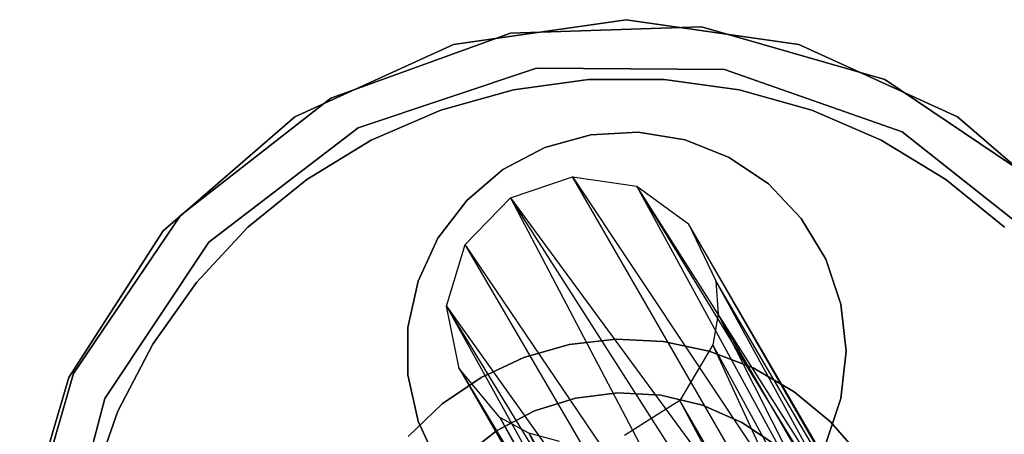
# Model space of a CAD drawing. Extents: x 0.4 to 40.3, y 0.4 to 40.3.
# Tile 146 of 243: x 19.873 to 20.667, y 20.521 to 20.856. Entities that reach past the tile are written whole.
import ezdxf

# ---------------------------------------------------------------- set-up
doc = ezdxf.new("R2010")
doc.units = 0
doc.header["$MEASUREMENT"] = 0
doc.layers.get('0').update_dxf_attribs({"color": 13, "linetype": 'CONTINUOUS'})

# ---------------------------------------------------------------- blocks, each defined once
blk = doc.blocks.new('ORTO-XII-B-11464-11465_ST0')
at = {"color": 0}
for p, q in [((20.22285, 20.83613, 2.01083), (20.36205, 20.85614, 2.01083)), ((20.36205, 20.85614, 1.95177), (20.22285, 20.83613, 1.95177)), ((20.22285, 20.83613, 2.01083), (20.36205, 20.85614, 2.01083)), ((20.36205, 20.85614, 1.95177), (20.22285, 20.83613, 1.95177)), ((20.36205, 20.85614, 2.01083), (20.50125, 20.83613, 2.01083)), ((20.50125, 20.83613, 1.95177), (20.36205, 20.85614, 1.95177)), ((20.36205, 20.85614, 1.95177), (20.36205, 20.85614, 2.01083)), ((20.36205, 20.85614, 2.01083), (20.50125, 20.83613, 2.01083)), ((20.36205, 20.85614, 1.95177), (20.36205, 20.85614, 2.01083)), ((20.50125, 20.83613, 1.95177), (20.36205, 20.85614, 1.95177)), ((20.42261, 20.85044, 9.62894), (20.26872, 20.84525, 9.62894)), ((20.26872, 20.84525, 1.95177), (20.42261, 20.85044, 1.95177)), ((20.42261, 20.85044, 9.62894), (20.26872, 20.84525, 9.62894)), ((20.26872, 20.84525, 1.95177), (20.42261, 20.85044, 1.95177)), ((20.57056, 20.80782, 9.62894), (20.42261, 20.85044, 9.62894)), ((20.42261, 20.85044, 1.95177), (20.57056, 20.80782, 1.95177)), ((20.42261, 20.85044, 9.62894), (20.42261, 20.85044, 1.95177)), ((20.57056, 20.80782, 9.62894), (20.42261, 20.85044, 9.62894)), ((20.42261, 20.85044, 1.95177), (20.57056, 20.80782, 1.95177)), ((20.42261, 20.85044, 9.62894), (20.42261, 20.85044, 1.95177)), ((20.26872, 20.84525, 9.62894), (20.12397, 20.79276, 9.62894)), ((20.12397, 20.79276, 1.95177), (20.26872, 20.84525, 1.95177)), ((20.26872, 20.84525, 9.62894), (20.12397, 20.79276, 9.62894)), ((20.12397, 20.79276, 1.95177), (20.26872, 20.84525, 1.95177)), ((20.26872, 20.84525, 9.62894), (20.26872, 20.84525, 1.95177)), ((20.26872, 20.84525, 9.62894), (20.26872, 20.84525, 1.95177)), ((20.09492, 20.77771, 2.01083), (20.22285, 20.83613, 2.01083)), ((20.22285, 20.83613, 1.95177), (20.09492, 20.77771, 1.95177)), ((20.09492, 20.77771, 2.01083), (20.22285, 20.83613, 2.01083)), ((20.22285, 20.83613, 1.95177), (20.09492, 20.77771, 1.95177)), ((20.22285, 20.83613, 2.01083), (20.22285, 20.83613, 1.95177)), ((20.22285, 20.83613, 2.01083), (20.22285, 20.83613, 1.95177)), ((20.50125, 20.83613, 2.01083), (20.62918, 20.77771, 2.01083)), ((20.62918, 20.77771, 1.95177), (20.50125, 20.83613, 1.95177)), ((20.50125, 20.83613, 2.01083), (20.62918, 20.77771, 2.01083)), ((20.50125, 20.83613, 2.01083), (20.50125, 20.83613, 1.95177)), ((20.62918, 20.77771, 1.95177), (20.50125, 20.83613, 1.95177)), ((20.50125, 20.83613, 2.01083), (20.50125, 20.83613, 1.95177)), ((20.14591, 20.76882, 9.62894), (20.2897, 20.81696, 9.62894)), ((20.2897, 20.81696, 1.95177), (20.14591, 20.76882, 1.95177)), ((20.2897, 20.81696, 1.95177), (20.14591, 20.76882, 1.95177)), ((20.14591, 20.76882, 9.62894), (20.2897, 20.81696, 9.62894)), ((20.2897, 20.81696, 9.62894), (20.44133, 20.81581, 9.62894)), ((20.44133, 20.81581, 1.95177), (20.2897, 20.81696, 1.95177)), ((20.2897, 20.81696, 1.95177), (20.2897, 20.81696, 9.62894)), ((20.2897, 20.81696, 1.95177), (20.2897, 20.81696, 9.62894)), ((20.44133, 20.81581, 1.95177), (20.2897, 20.81696, 1.95177)), ((20.2897, 20.81696, 9.62894), (20.44133, 20.81581, 9.62894)), ((20.44133, 20.81581, 9.62894), (20.58437, 20.76548, 9.62894)), ((20.58437, 20.76548, 1.95177), (20.44133, 20.81581, 1.95177)), ((20.44133, 20.81581, 1.95177), (20.44133, 20.81581, 9.62894)), ((20.44133, 20.81581, 1.95177), (20.44133, 20.81581, 9.62894)), ((20.58437, 20.76548, 1.95177), (20.44133, 20.81581, 1.95177)), ((20.44133, 20.81581, 9.62894), (20.58437, 20.76548, 9.62894)), ((20.33156, 20.80786, 9.35335), (20.27114, 20.79955, 9.35335)), ((20.27114, 20.79955, 9.43209), (20.33156, 20.80786, 9.43209)), ((20.33156, 20.80786, 9.35335), (20.27114, 20.79955, 9.35335)), ((20.27114, 20.79955, 9.43209), (20.33156, 20.80786, 9.43209)), ((20.39254, 20.80786, 9.35335), (20.33156, 20.80786, 9.35335)), ((20.33156, 20.80786, 9.35335), (20.33156, 20.80786, 9.43209)), ((20.33156, 20.80786, 9.43209), (20.39254, 20.80786, 9.43209)), ((20.33156, 20.80786, 9.35335), (20.33156, 20.80786, 9.43209)), ((20.39254, 20.80786, 9.35335), (20.33156, 20.80786, 9.35335)), ((20.33156, 20.80786, 9.43209), (20.39254, 20.80786, 9.43209)), ((20.45296, 20.79955, 9.35335), (20.39254, 20.80786, 9.35335)), ((20.39254, 20.80786, 9.35335), (20.39254, 20.80786, 9.43209)), ((20.39254, 20.80786, 9.43209), (20.45296, 20.79955, 9.43209)), ((20.39254, 20.80786, 9.35335), (20.39254, 20.80786, 9.43209)), ((20.45296, 20.79955, 9.35335), (20.39254, 20.80786, 9.35335)), ((20.39254, 20.80786, 9.43209), (20.45296, 20.79955, 9.43209)), ((20.69811, 20.72157, 9.62894), (20.57056, 20.80782, 9.62894)), ((20.57056, 20.80782, 1.95177), (20.69811, 20.72157, 1.95177)), ((20.57056, 20.80782, 9.62894), (20.57056, 20.80782, 1.95177)), ((20.69811, 20.72157, 9.62894), (20.57056, 20.80782, 9.62894)), ((20.57056, 20.80782, 1.95177), (20.69811, 20.72157, 1.95177)), ((20.57056, 20.80782, 9.62894), (20.57056, 20.80782, 1.95177)), ((20.27114, 20.79955, 9.35335), (20.21241, 20.7831, 9.35335)), ((20.21241, 20.7831, 9.43209), (20.27114, 20.79955, 9.43209)), ((20.27114, 20.79955, 9.35335), (20.21241, 20.7831, 9.35335)), ((20.21241, 20.7831, 9.43209), (20.27114, 20.79955, 9.43209)), ((20.27114, 20.79955, 9.35335), (20.27114, 20.79955, 9.43209)), ((20.27114, 20.79955, 9.35335), (20.27114, 20.79955, 9.43209)), ((20.51169, 20.7831, 9.35335), (20.45296, 20.79955, 9.35335)), ((20.45296, 20.79955, 9.35335), (20.45296, 20.79955, 9.43209)), ((20.45296, 20.79955, 9.43209), (20.51169, 20.7831, 9.43209)), ((20.45296, 20.79955, 9.35335), (20.45296, 20.79955, 9.43209)), ((20.51169, 20.7831, 9.35335), (20.45296, 20.79955, 9.35335)), ((20.45296, 20.79955, 9.43209), (20.51169, 20.7831, 9.43209)), ((20.12397, 20.79276, 9.62894), (20.00253, 20.69811, 9.62894)), ((20.00253, 20.69811, 1.95177), (20.12397, 20.79276, 1.95177)), ((20.00253, 20.69811, 1.95177), (20.12397, 20.79276, 1.95177)), ((20.12397, 20.79276, 9.62894), (20.00253, 20.69811, 9.62894)), ((20.12397, 20.79276, 9.62894), (20.12397, 20.79276, 1.95177)), ((20.12397, 20.79276, 9.62894), (20.12397, 20.79276, 1.95177)), ((20.21241, 20.7831, 9.35335), (20.15647, 20.7588, 9.35335)), ((20.15647, 20.7588, 9.43209), (20.21241, 20.7831, 9.43209)), ((20.21241, 20.7831, 9.35335), (20.15647, 20.7588, 9.35335)), ((20.15647, 20.7588, 9.43209), (20.21241, 20.7831, 9.43209)), ((20.21241, 20.7831, 9.35335), (20.21241, 20.7831, 9.43209)), ((20.21241, 20.7831, 9.35335), (20.21241, 20.7831, 9.43209)), ((20.56763, 20.7588, 9.35335), (20.51169, 20.7831, 9.35335)), ((20.51169, 20.7831, 9.35335), (20.51169, 20.7831, 9.43209)), ((20.51169, 20.7831, 9.43209), (20.56763, 20.7588, 9.43209)), ((20.51169, 20.7831, 9.35335), (20.51169, 20.7831, 9.43209)), ((20.56763, 20.7588, 9.35335), (20.51169, 20.7831, 9.35335)), ((20.51169, 20.7831, 9.43209), (20.56763, 20.7588, 9.43209)), ((19.98864, 20.68561, 2.01083), (20.09492, 20.77771, 2.01083)), ((20.09492, 20.77771, 1.95177), (19.98864, 20.68561, 1.95177)), ((19.98864, 20.68561, 2.01083), (20.09492, 20.77771, 2.01083)), ((20.09492, 20.77771, 1.95177), (19.98864, 20.68561, 1.95177)), ((20.09492, 20.77771, 2.01083), (20.09492, 20.77771, 1.95177)), ((20.09492, 20.77771, 2.01083), (20.09492, 20.77771, 1.95177)), ((20.62918, 20.77771, 2.01083), (20.73546, 20.68561, 2.01083)), ((20.73546, 20.68561, 1.95177), (20.62918, 20.77771, 1.95177)), ((20.62918, 20.77771, 2.01083), (20.73546, 20.68561, 2.01083)), ((20.62918, 20.77771, 2.01083), (20.62918, 20.77771, 1.95177)), ((20.73546, 20.68561, 1.95177), (20.62918, 20.77771, 1.95177)), ((20.62918, 20.77771, 2.01083), (20.62918, 20.77771, 1.95177)), ((20.02554, 20.6766, 9.62894), (20.14591, 20.76882, 9.62894)), ((20.14591, 20.76882, 1.95177), (20.02554, 20.6766, 1.95177)), ((20.14591, 20.76882, 1.95177), (20.02554, 20.6766, 1.95177)), ((20.02554, 20.6766, 9.62894), (20.14591, 20.76882, 9.62894)), ((20.14591, 20.76882, 1.95177), (20.14591, 20.76882, 9.62894)), ((20.14591, 20.76882, 1.95177), (20.14591, 20.76882, 9.62894)), ((20.33339, 20.76326, 9.35335), (20.29647, 20.75301, 9.35335)), ((20.29647, 20.75301, 9.43209), (20.33339, 20.76326, 9.43209)), ((20.29647, 20.75301, 9.43209), (20.33339, 20.76326, 9.43209)), ((20.33339, 20.76326, 9.35335), (20.29647, 20.75301, 9.35335)), ((20.37164, 20.76533, 9.35335), (20.33339, 20.76326, 9.35335)), ((20.33339, 20.76326, 9.43209), (20.37164, 20.76533, 9.43209)), ((20.33339, 20.76326, 9.43209), (20.37164, 20.76533, 9.43209)), ((20.37164, 20.76533, 9.35335), (20.33339, 20.76326, 9.35335)), ((20.33339, 20.76326, 9.43209), (20.33339, 20.76326, 9.35335)), ((20.33339, 20.76326, 9.43209), (20.33339, 20.76326, 9.35335)), ((20.40945, 20.75914, 9.35335), (20.37164, 20.76533, 9.35335)), ((20.37164, 20.76533, 9.43209), (20.40945, 20.75914, 9.43209)), ((20.37164, 20.76533, 9.43209), (20.40945, 20.75914, 9.43209)), ((20.37164, 20.76533, 9.43209), (20.37164, 20.76533, 9.35335)), ((20.40945, 20.75914, 9.35335), (20.37164, 20.76533, 9.35335)), ((20.37164, 20.76533, 9.43209), (20.37164, 20.76533, 9.35335)), ((20.44504, 20.74496, 9.35335), (20.40945, 20.75914, 9.35335)), ((20.40945, 20.75914, 9.43209), (20.44504, 20.74496, 9.43209)), ((20.40945, 20.75914, 9.43209), (20.44504, 20.74496, 9.43209)), ((20.40945, 20.75914, 9.43209), (20.40945, 20.75914, 9.35335)), ((20.44504, 20.74496, 9.35335), (20.40945, 20.75914, 9.35335)), ((20.40945, 20.75914, 9.43209), (20.40945, 20.75914, 9.35335)), ((20.58437, 20.76548, 9.62894), (20.70331, 20.67143, 9.62894)), ((20.70331, 20.67143, 1.95177), (20.58437, 20.76548, 1.95177)), ((20.58437, 20.76548, 1.95177), (20.58437, 20.76548, 9.62894)), ((20.58437, 20.76548, 1.95177), (20.58437, 20.76548, 9.62894)), ((20.70331, 20.67143, 1.95177), (20.58437, 20.76548, 1.95177)), ((20.58437, 20.76548, 9.62894), (20.70331, 20.67143, 9.62894)), ((20.15647, 20.7588, 9.35335), (20.10436, 20.72711, 9.35335)), ((20.10436, 20.72711, 9.43209), (20.15647, 20.7588, 9.43209)), ((20.15647, 20.7588, 9.35335), (20.10436, 20.72711, 9.35335)), ((20.10436, 20.72711, 9.43209), (20.15647, 20.7588, 9.43209)), ((20.15647, 20.7588, 9.35335), (20.15647, 20.7588, 9.43209)), ((20.15647, 20.7588, 9.35335), (20.15647, 20.7588, 9.43209)), ((20.29647, 20.75301, 9.35335), (20.26263, 20.73507, 9.35335)), ((20.26263, 20.73507, 9.43209), (20.29647, 20.75301, 9.43209)), ((20.26263, 20.73507, 9.43209), (20.29647, 20.75301, 9.43209)), ((20.29647, 20.75301, 9.35335), (20.26263, 20.73507, 9.35335)), ((20.29647, 20.75301, 9.43209), (20.29647, 20.75301, 9.35335)), ((20.29647, 20.75301, 9.43209), (20.29647, 20.75301, 9.35335)), ((20.61974, 20.72711, 9.35335), (20.56763, 20.7588, 9.35335)), ((20.56763, 20.7588, 9.35335), (20.56763, 20.7588, 9.43209)), ((20.56763, 20.7588, 9.43209), (20.61974, 20.72711, 9.43209)), ((20.56763, 20.7588, 9.35335), (20.56763, 20.7588, 9.43209)), ((20.61974, 20.72711, 9.35335), (20.56763, 20.7588, 9.35335)), ((20.56763, 20.7588, 9.43209), (20.61974, 20.72711, 9.43209)), ((20.47674, 20.72346, 9.35335), (20.44504, 20.74496, 9.35335)), ((20.44504, 20.74496, 9.43209), (20.47674, 20.72346, 9.43209)), ((20.44504, 20.74496, 9.43209), (20.47674, 20.72346, 9.43209)), ((20.44504, 20.74496, 9.43209), (20.44504, 20.74496, 9.35335)), ((20.47674, 20.72346, 9.35335), (20.44504, 20.74496, 9.35335)), ((20.44504, 20.74496, 9.43209), (20.44504, 20.74496, 9.35335)), ((20.26263, 20.73507, 9.35335), (20.23343, 20.71026, 9.35335)), ((20.23343, 20.71026, 9.43209), (20.26263, 20.73507, 9.43209)), ((20.23343, 20.71026, 9.43209), (20.26263, 20.73507, 9.43209)), ((20.26263, 20.73507, 9.35335), (20.23343, 20.71026, 9.35335)), ((20.26263, 20.73507, 9.43209), (20.26263, 20.73507, 9.35335)), ((20.26263, 20.73507, 9.43209), (20.26263, 20.73507, 9.35335)), ((20.10436, 20.72711, 9.35335), (20.05705, 20.68862, 9.35335)), ((20.05705, 20.68862, 9.43209), (20.10436, 20.72711, 9.43209)), ((20.10436, 20.72711, 9.35335), (20.05705, 20.68862, 9.35335)), ((20.05705, 20.68862, 9.43209), (20.10436, 20.72711, 9.43209)), ((20.10436, 20.72711, 9.35335), (20.10436, 20.72711, 9.43209)), ((20.10436, 20.72711, 9.35335), (20.10436, 20.72711, 9.43209)), ((20.26882, 20.71217, 9.21514), (20.31873, 20.72923, 9.21364)), ((20.26882, 20.71217, 9.21514), (20.31873, 20.72923, 9.21364)), ((20.31873, 20.72923, 9.21364), (20.37047, 20.72174, 9.2065)), ((20.54778, 20.33222, 11.42406), (20.31873, 20.72923, 9.21364)), ((20.31873, 20.72923, 9.21364), (20.37047, 20.72174, 9.2065)), ((20.31873, 20.72923, 9.21364), (20.58449, 20.32964, 11.42003)), ((20.31873, 20.72923, 9.21364), (20.58449, 20.32964, 11.42003)), ((20.54778, 20.33222, 11.42406), (20.31873, 20.72923, 9.21364)), ((20.66705, 20.68862, 9.35335), (20.61974, 20.72711, 9.35335)), ((20.61974, 20.72711, 9.35335), (20.61974, 20.72711, 9.43209)), ((20.61974, 20.72711, 9.43209), (20.66705, 20.68862, 9.43209)), ((20.61974, 20.72711, 9.35335), (20.61974, 20.72711, 9.43209)), ((20.66705, 20.68862, 9.35335), (20.61974, 20.72711, 9.35335)), ((20.61974, 20.72711, 9.43209), (20.66705, 20.68862, 9.43209)), ((20.37047, 20.72174, 9.2065), (20.41218, 20.69142, 9.19536)), ((20.58449, 20.32964, 11.42003), (20.37047, 20.72174, 9.2065)), ((20.61988, 20.31392, 11.41429), (20.37047, 20.72174, 9.2065)), ((20.58449, 20.32964, 11.42003), (20.37047, 20.72174, 9.2065)), ((20.61988, 20.31392, 11.41429), (20.37047, 20.72174, 9.2065)), ((20.64428, 20.29095, 11.40863), (20.37047, 20.72174, 9.2065)), ((20.64428, 20.29095, 11.40863), (20.37047, 20.72174, 9.2065)), ((20.37047, 20.72174, 9.2065), (20.41218, 20.69142, 9.19536)), ((20.50309, 20.69564, 9.35335), (20.47674, 20.72346, 9.35335)), ((20.47674, 20.72346, 9.43209), (20.50309, 20.69564, 9.43209)), ((20.47674, 20.72346, 9.43209), (20.50309, 20.69564, 9.43209)), ((20.47674, 20.72346, 9.43209), (20.47674, 20.72346, 9.35335)), ((20.50309, 20.69564, 9.35335), (20.47674, 20.72346, 9.35335)), ((20.47674, 20.72346, 9.43209), (20.47674, 20.72346, 9.35335)), ((20.23218, 20.67447, 9.21067), (20.26882, 20.71217, 9.21514)), ((20.23218, 20.67447, 9.21067), (20.26882, 20.71217, 9.21514)), ((20.51644, 20.32443, 11.42609), (20.26882, 20.71217, 9.21514)), ((20.26882, 20.71217, 9.21514), (20.48325, 20.30336, 11.42643)), ((20.26882, 20.71217, 9.21514), (20.48325, 20.30336, 11.42643)), ((20.26882, 20.71217, 9.21514), (20.54778, 20.33222, 11.42406)), ((20.26882, 20.71217, 9.21514), (20.54778, 20.33222, 11.42406)), ((20.51644, 20.32443, 11.42609), (20.26882, 20.71217, 9.21514)), ((20.23343, 20.71026, 9.35335), (20.21024, 20.67977, 9.35335)), ((20.21024, 20.67977, 9.43209), (20.23343, 20.71026, 9.43209)), ((20.21024, 20.67977, 9.43209), (20.23343, 20.71026, 9.43209)), ((20.23343, 20.71026, 9.35335), (20.21024, 20.67977, 9.35335)), ((20.23343, 20.71026, 9.43209), (20.23343, 20.71026, 9.35335)), ((20.23343, 20.71026, 9.43209), (20.23343, 20.71026, 9.35335)), ((20.00253, 20.69811, 9.62894), (19.91628, 20.57056, 9.62894)), ((19.91628, 20.57056, 1.95177), (20.00253, 20.69811, 1.95177)), ((20.00253, 20.69811, 9.62894), (19.91628, 20.57056, 9.62894)), ((19.91628, 20.57056, 1.95177), (20.00253, 20.69811, 1.95177)), ((20.00253, 20.69811, 9.62894), (20.00253, 20.69811, 1.95177)), ((20.00253, 20.69811, 9.62894), (20.00253, 20.69811, 1.95177)), ((20.52284, 20.66282, 9.35335), (20.50309, 20.69564, 9.35335)), ((20.50309, 20.69564, 9.43209), (20.52284, 20.66282, 9.43209)), ((20.50309, 20.69564, 9.43209), (20.52284, 20.66282, 9.43209)), ((20.50309, 20.69564, 9.43209), (20.50309, 20.69564, 9.35335)), ((20.52284, 20.66282, 9.35335), (20.50309, 20.69564, 9.35335)), ((20.50309, 20.69564, 9.43209), (20.50309, 20.69564, 9.35335)), ((20.05705, 20.68862, 9.35335), (20.01542, 20.64405, 9.35335)), ((20.01542, 20.64405, 9.43209), (20.05705, 20.68862, 9.43209)), ((20.05705, 20.68862, 9.35335), (20.01542, 20.64405, 9.35335)), ((20.01542, 20.64405, 9.43209), (20.05705, 20.68862, 9.43209)), ((20.05705, 20.68862, 9.35335), (20.05705, 20.68862, 9.43209)), ((20.05705, 20.68862, 9.35335), (20.05705, 20.68862, 9.43209)), ((20.41218, 20.69142, 9.19536), (20.43433, 20.64521, 9.18278)), ((20.64428, 20.29095, 11.40863), (20.41218, 20.69142, 9.19536)), ((20.64428, 20.29095, 11.40863), (20.41218, 20.69142, 9.19536)), ((20.66182, 20.25731, 11.40214), (20.41218, 20.69142, 9.19536)), ((20.66182, 20.25731, 11.40214), (20.41218, 20.69142, 9.19536)), ((20.41218, 20.69142, 9.19536), (20.43433, 20.64521, 9.18278)), ((19.91261, 20.5673, 2.01083), (19.98864, 20.68561, 2.01083)), ((19.98864, 20.68561, 1.95177), (19.91261, 20.5673, 1.95177)), ((19.91261, 20.5673, 2.01083), (19.98864, 20.68561, 2.01083)), ((19.98864, 20.68561, 1.95177), (19.91261, 20.5673, 1.95177)), ((19.98864, 20.68561, 2.01083), (19.98864, 20.68561, 1.95177)), ((19.98864, 20.68561, 2.01083), (19.98864, 20.68561, 1.95177)), ((20.21024, 20.67977, 9.35335), (20.19416, 20.645, 9.35335)), ((20.19416, 20.645, 9.43209), (20.21024, 20.67977, 9.43209)), ((20.19416, 20.645, 9.43209), (20.21024, 20.67977, 9.43209)), ((20.21024, 20.67977, 9.35335), (20.19416, 20.645, 9.35335)), ((20.21024, 20.67977, 9.43209), (20.21024, 20.67977, 9.35335)), ((20.21024, 20.67977, 9.43209), (20.21024, 20.67977, 9.35335)), ((19.94164, 20.55029, 9.62894), (20.02554, 20.6766, 9.62894)), ((20.02554, 20.6766, 1.95177), (19.94164, 20.55029, 1.95177)), ((20.02554, 20.6766, 1.95177), (19.94164, 20.55029, 1.95177)), ((19.94164, 20.55029, 9.62894), (20.02554, 20.6766, 9.62894)), ((20.02554, 20.6766, 9.62894), (20.02554, 20.6766, 1.95177)), ((20.02554, 20.6766, 9.62894), (20.02554, 20.6766, 1.95177)), ((20.2172, 20.62476, 9.20125), (20.23218, 20.67447, 9.21067)), ((20.2172, 20.62476, 9.20125), (20.23218, 20.67447, 9.21067)), ((20.4632, 20.27885, 11.42498), (20.23218, 20.67447, 9.21067)), ((20.48325, 20.30336, 11.42643), (20.23218, 20.67447, 9.21067)), ((20.4632, 20.27885, 11.42498), (20.23218, 20.67447, 9.21067)), ((20.48325, 20.30336, 11.42643), (20.23218, 20.67447, 9.21067)), ((20.53507, 20.62651, 9.35335), (20.52284, 20.66282, 9.35335)), ((20.52284, 20.66282, 9.43209), (20.53507, 20.62651, 9.43209)), ((20.52284, 20.66282, 9.43209), (20.53507, 20.62651, 9.43209)), ((20.52284, 20.66282, 9.43209), (20.52284, 20.66282, 9.35335)), ((20.53507, 20.62651, 9.35335), (20.52284, 20.66282, 9.35335)), ((20.52284, 20.66282, 9.43209), (20.52284, 20.66282, 9.35335)), ((20.01542, 20.64405, 9.35335), (19.98025, 20.59423, 9.35335)), ((19.98025, 20.59423, 9.43209), (20.01542, 20.64405, 9.43209)), ((20.01542, 20.64405, 9.35335), (19.98025, 20.59423, 9.35335)), ((19.98025, 20.59423, 9.43209), (20.01542, 20.64405, 9.43209)), ((20.01542, 20.64405, 9.35335), (20.01542, 20.64405, 9.43209)), ((20.01542, 20.64405, 9.35335), (20.01542, 20.64405, 9.43209)), ((20.19416, 20.645, 9.35335), (20.18592, 20.60758, 9.35335)), ((20.18592, 20.60758, 9.43209), (20.19416, 20.645, 9.43209)), ((20.18592, 20.60758, 9.43209), (20.19416, 20.645, 9.43209)), ((20.19416, 20.645, 9.35335), (20.18592, 20.60758, 9.35335)), ((20.19416, 20.645, 9.43209), (20.19416, 20.645, 9.35335)), ((20.19416, 20.645, 9.43209), (20.19416, 20.645, 9.35335)), ((20.43433, 20.64521, 9.18278), (20.4362, 20.61841, 9.17664)), ((20.66182, 20.25731, 11.40214), (20.43433, 20.64521, 9.18278)), ((20.66182, 20.25731, 11.40214), (20.43433, 20.64521, 9.18278)), ((20.6666, 20.21976, 11.39638), (20.43433, 20.64521, 9.18278)), ((20.6666, 20.21976, 11.39638), (20.43433, 20.64521, 9.18278)), ((20.43433, 20.64521, 9.18278), (20.4362, 20.61841, 9.17664)), ((20.22731, 20.57444, 9.18903), (20.2172, 20.62476, 9.20125)), ((20.44949, 20.24376, 11.42141), (20.2172, 20.62476, 9.20125)), ((20.2172, 20.62476, 9.20125), (20.44827, 20.20755, 11.41644)), ((20.2172, 20.62476, 9.20125), (20.44827, 20.20755, 11.41644)), ((20.22731, 20.57444, 9.18903), (20.2172, 20.62476, 9.20125)), ((20.2172, 20.62476, 9.20125), (20.4632, 20.27885, 11.42498)), ((20.2172, 20.62476, 9.20125), (20.4632, 20.27885, 11.42498)), ((20.44949, 20.24376, 11.42141), (20.2172, 20.62476, 9.20125)), ((20.53921, 20.58843, 9.35335), (20.53507, 20.62651, 9.35335)), ((20.53507, 20.62651, 9.43209), (20.53921, 20.58843, 9.43209)), ((20.53507, 20.62651, 9.43209), (20.53921, 20.58843, 9.43209)), ((20.53507, 20.62651, 9.43209), (20.53507, 20.62651, 9.35335)), ((20.53921, 20.58843, 9.35335), (20.53507, 20.62651, 9.35335)), ((20.53507, 20.62651, 9.43209), (20.53507, 20.62651, 9.35335)), ((20.4362, 20.61841, 9.17664), (20.43182, 20.5937, 9.17163)), ((20.4362, 20.61841, 9.17664), (20.43182, 20.5937, 9.17163)), ((20.6666, 20.21976, 11.39638), (20.4362, 20.61841, 9.17664)), ((20.6666, 20.21976, 11.39638), (20.4362, 20.61841, 9.17664)), ((20.65704, 20.18012, 11.39176), (20.4362, 20.61841, 9.17664)), ((20.65704, 20.18012, 11.39176), (20.4362, 20.61841, 9.17664)), ((20.18592, 20.60758, 9.35335), (20.18592, 20.56927, 9.35335)), ((20.18592, 20.56927, 9.43209), (20.18592, 20.60758, 9.43209)), ((20.18592, 20.60758, 9.43209), (20.18592, 20.60758, 9.35335)), ((20.18592, 20.60758, 9.43209), (20.18592, 20.60758, 9.35335)), ((20.18592, 20.56927, 9.43209), (20.18592, 20.60758, 9.43209)), ((20.18592, 20.60758, 9.35335), (20.18592, 20.56927, 9.35335)), ((19.98025, 20.59423, 9.35335), (19.95219, 20.54007, 9.35335)), ((19.95219, 20.54007, 9.43209), (19.98025, 20.59423, 9.43209)), ((19.98025, 20.59423, 9.35335), (19.95219, 20.54007, 9.35335)), ((19.95219, 20.54007, 9.43209), (19.98025, 20.59423, 9.43209)), ((19.98025, 20.59423, 9.35335), (19.98025, 20.59423, 9.43209)), ((19.98025, 20.59423, 9.35335), (19.98025, 20.59423, 9.43209)), ((20.27947, 20.58337, 63.05413), (20.31604, 20.59375, 63.05413)), ((20.31604, 20.59375, 62.97539), (20.27947, 20.58337, 62.97539)), ((20.27947, 20.58337, 63.05413), (20.31604, 20.59375, 63.05413)), ((20.31604, 20.59375, 62.97539), (20.27947, 20.58337, 62.97539)), ((20.31604, 20.59375, 63.05413), (20.35381, 20.59813, 63.05413)), ((20.35381, 20.59813, 62.97539), (20.31604, 20.59375, 62.97539)), ((20.31604, 20.59375, 63.05413), (20.35381, 20.59813, 63.05413)), ((20.35381, 20.59813, 62.97539), (20.31604, 20.59375, 62.97539)), ((20.31604, 20.59375, 63.05413), (20.31604, 20.59375, 62.97539)), ((20.31604, 20.59375, 63.05413), (20.31604, 20.59375, 62.97539)), ((20.35381, 20.59813, 63.05413), (20.35381, 20.59813, 62.97539)), ((20.35381, 20.59813, 63.05413), (20.39178, 20.59639, 63.05413)), ((20.39178, 20.59639, 62.97539), (20.35381, 20.59813, 62.97539)), ((20.35381, 20.59813, 63.05413), (20.35381, 20.59813, 62.97539)), ((20.35381, 20.59813, 63.05413), (20.39178, 20.59639, 63.05413)), ((20.39178, 20.59639, 62.97539), (20.35381, 20.59813, 62.97539)), ((20.39178, 20.59639, 63.05413), (20.39178, 20.59639, 62.97539)), ((20.39178, 20.59639, 63.05413), (20.42899, 20.58859, 63.05413)), ((20.42899, 20.58859, 62.97539), (20.39178, 20.59639, 62.97539)), ((20.39178, 20.59639, 63.05413), (20.39178, 20.59639, 62.97539)), ((20.39178, 20.59639, 63.05413), (20.42899, 20.58859, 63.05413)), ((20.42899, 20.58859, 62.97539), (20.39178, 20.59639, 62.97539)), ((20.43182, 20.5937, 9.17163), (20.40523, 20.54869, 9.16448)), ((20.43182, 20.5937, 9.17163), (20.40523, 20.54869, 9.16448)), ((20.65704, 20.18012, 11.39176), (20.43182, 20.5937, 9.17163)), ((20.65704, 20.18012, 11.39176), (20.43182, 20.5937, 9.17163)), ((20.63616, 20.14907, 11.38947), (20.43182, 20.5937, 9.17163)), ((20.63616, 20.14907, 11.38947), (20.43182, 20.5937, 9.17163)), ((20.42899, 20.58859, 63.05413), (20.42899, 20.58859, 62.97539)), ((20.42899, 20.58859, 63.05413), (20.46446, 20.57492, 63.05413)), ((20.46446, 20.57492, 62.97539), (20.42899, 20.58859, 62.97539)), ((20.42899, 20.58859, 63.05413), (20.42899, 20.58859, 62.97539)), ((20.42899, 20.58859, 63.05413), (20.46446, 20.57492, 63.05413)), ((20.46446, 20.57492, 62.97539), (20.42899, 20.58859, 62.97539)), ((20.53507, 20.55034, 9.35335), (20.53921, 20.58843, 9.35335)), ((20.53921, 20.58843, 9.43209), (20.53507, 20.55034, 9.43209)), ((20.53921, 20.58843, 9.43209), (20.53507, 20.55034, 9.43209)), ((20.53507, 20.55034, 9.35335), (20.53921, 20.58843, 9.35335)), ((20.53921, 20.58843, 9.35335), (20.53921, 20.58843, 9.43209)), ((20.53921, 20.58843, 9.35335), (20.53921, 20.58843, 9.43209)), ((20.24504, 20.56725, 63.05413), (20.27947, 20.58337, 63.05413)), ((20.27947, 20.58337, 62.97539), (20.24504, 20.56725, 62.97539)), ((20.24504, 20.56725, 63.05413), (20.27947, 20.58337, 63.05413)), ((20.27947, 20.58337, 62.97539), (20.24504, 20.56725, 62.97539)), ((20.27947, 20.58337, 63.05413), (20.27947, 20.58337, 62.97539)), ((20.27947, 20.58337, 63.05413), (20.27947, 20.58337, 62.97539)), ((19.91628, 20.57056, 9.62894), (19.87366, 20.42261, 9.62894)), ((19.87366, 20.42261, 1.95177), (19.91628, 20.57056, 1.95177)), ((19.91628, 20.57056, 9.62894), (19.87366, 20.42261, 9.62894)), ((19.87366, 20.42261, 1.95177), (19.91628, 20.57056, 1.95177)), ((19.91628, 20.57056, 9.62894), (19.91628, 20.57056, 1.95177)), ((19.91628, 20.57056, 9.62894), (19.91628, 20.57056, 1.95177)), ((20.18592, 20.56927, 9.35335), (20.19416, 20.53186, 9.35335)), ((20.19416, 20.53186, 9.43209), (20.18592, 20.56927, 9.43209)), ((20.18592, 20.56927, 9.43209), (20.18592, 20.56927, 9.35335)), ((20.18592, 20.56927, 9.43209), (20.18592, 20.56927, 9.35335)), ((20.19416, 20.53186, 9.43209), (20.18592, 20.56927, 9.43209)), ((20.18592, 20.56927, 9.35335), (20.19416, 20.53186, 9.35335)), ((20.2602, 20.53503, 9.17682), (20.22731, 20.57444, 9.18903)), ((20.22731, 20.57444, 9.18903), (20.44827, 20.20755, 11.41644)), ((20.22731, 20.57444, 9.18903), (20.44827, 20.20755, 11.41644)), ((20.22731, 20.57444, 9.18903), (20.45988, 20.17146, 11.4102)), ((20.22731, 20.57444, 9.18903), (20.45988, 20.17146, 11.4102)), ((20.2602, 20.53503, 9.17682), (20.22731, 20.57444, 9.18903)), ((20.46446, 20.57492, 63.05413), (20.46446, 20.57492, 62.97539)), ((20.46446, 20.57492, 63.05413), (20.49728, 20.55573, 63.05413)), ((20.49728, 20.55573, 62.97539), (20.46446, 20.57492, 62.97539)), ((20.46446, 20.57492, 63.05413), (20.46446, 20.57492, 62.97539)), ((20.46446, 20.57492, 63.05413), (20.49728, 20.55573, 63.05413)), ((20.49728, 20.55573, 62.97539), (20.46446, 20.57492, 62.97539)), ((19.87298, 20.43237, 2.01083), (19.91261, 20.5673, 2.01083)), ((19.91261, 20.5673, 1.95177), (19.87298, 20.43237, 1.95177)), ((19.87298, 20.43237, 2.01083), (19.91261, 20.5673, 2.01083)), ((19.91261, 20.5673, 1.95177), (19.87298, 20.43237, 1.95177)), ((19.91261, 20.5673, 2.01083), (19.91261, 20.5673, 1.95177)), ((19.91261, 20.5673, 2.01083), (19.91261, 20.5673, 1.95177)), ((20.21364, 20.54583, 63.05413), (20.24504, 20.56725, 63.05413)), ((20.24504, 20.56725, 62.97539), (20.21364, 20.54583, 62.97539)), ((20.21364, 20.54583, 63.05413), (20.24504, 20.56725, 63.05413)), ((20.24504, 20.56725, 62.97539), (20.21364, 20.54583, 62.97539)), ((20.24504, 20.56725, 63.05413), (20.24504, 20.56725, 62.97539)), ((20.24504, 20.56725, 63.05413), (20.24504, 20.56725, 62.97539)), ((20.321, 20.55054, 63.05413), (20.35532, 20.55485, 63.05413)), ((20.35532, 20.55485, 63.63681), (20.321, 20.55054, 63.63681)), ((20.35532, 20.55485, 63.63681), (20.321, 20.55054, 63.63681)), ((20.321, 20.55054, 63.05413), (20.35532, 20.55485, 63.05413)), ((20.35532, 20.55485, 63.05413), (20.38985, 20.55295, 63.05413)), ((20.38985, 20.55295, 63.63681), (20.35532, 20.55485, 63.63681)), ((20.35532, 20.55485, 63.63681), (20.35532, 20.55485, 63.05413)), ((20.38985, 20.55295, 63.63681), (20.35532, 20.55485, 63.63681)), ((20.35532, 20.55485, 63.05413), (20.38985, 20.55295, 63.05413)), ((20.35532, 20.55485, 63.63681), (20.35532, 20.55485, 63.05413)), ((20.38985, 20.55295, 63.05413), (20.42349, 20.54492, 63.05413)), ((20.42349, 20.54492, 63.63681), (20.38985, 20.55295, 63.63681)), ((20.38985, 20.55295, 63.63681), (20.38985, 20.55295, 63.05413)), ((20.42349, 20.54492, 63.63681), (20.38985, 20.55295, 63.63681)), ((20.38985, 20.55295, 63.05413), (20.42349, 20.54492, 63.05413)), ((20.38985, 20.55295, 63.63681), (20.38985, 20.55295, 63.05413)), ((20.49728, 20.55573, 63.05413), (20.49728, 20.55573, 62.97539)), ((20.49728, 20.55573, 63.05413), (20.5266, 20.53153, 63.05413)), ((20.5266, 20.53153, 62.97539), (20.49728, 20.55573, 62.97539)), ((20.49728, 20.55573, 63.05413), (20.49728, 20.55573, 62.97539)), ((20.49728, 20.55573, 63.05413), (20.5266, 20.53153, 63.05413)), ((20.5266, 20.53153, 62.97539), (20.49728, 20.55573, 62.97539)), ((19.9033, 20.40359, 9.62894), (19.94164, 20.55029, 9.62894)), ((19.94164, 20.55029, 1.95177), (19.9033, 20.40359, 1.95177)), ((19.94164, 20.55029, 1.95177), (19.9033, 20.40359, 1.95177)), ((19.9033, 20.40359, 9.62894), (19.94164, 20.55029, 9.62894)), ((19.94164, 20.55029, 1.95177), (19.94164, 20.55029, 9.62894)), ((19.94164, 20.55029, 1.95177), (19.94164, 20.55029, 9.62894)), ((20.18608, 20.51964, 63.05413), (20.21364, 20.54583, 63.05413)), ((20.21364, 20.54583, 62.97539), (20.18608, 20.51964, 62.97539)), ((20.18608, 20.51964, 63.05413), (20.21364, 20.54583, 63.05413)), ((20.21364, 20.54583, 62.97539), (20.18608, 20.51964, 62.97539)), ((20.21364, 20.54583, 63.05413), (20.21364, 20.54583, 62.97539)), ((20.21364, 20.54583, 63.05413), (20.21364, 20.54583, 62.97539)), ((20.288, 20.54019, 63.05413), (20.321, 20.55054, 63.05413)), ((20.321, 20.55054, 63.63681), (20.288, 20.54019, 63.63681)), ((20.321, 20.55054, 63.63681), (20.288, 20.54019, 63.63681)), ((20.288, 20.54019, 63.05413), (20.321, 20.55054, 63.05413)), ((20.321, 20.55054, 63.63681), (20.321, 20.55054, 63.05413)), ((20.321, 20.55054, 63.63681), (20.321, 20.55054, 63.05413)), ((20.40523, 20.54869, 9.16448), (20.36067, 20.52049, 9.16295)), ((20.40523, 20.54869, 9.16448), (20.36067, 20.52049, 9.16295)), ((20.63616, 20.14907, 11.38947), (20.40523, 20.54869, 9.16448)), ((20.63616, 20.14907, 11.38947), (20.40523, 20.54869, 9.16448)), ((20.62429, 20.13827, 11.38913), (20.40523, 20.54869, 9.16448)), ((20.62429, 20.13827, 11.38913), (20.40523, 20.54869, 9.16448)), ((20.42349, 20.54492, 63.05413), (20.45516, 20.53101, 63.05413)), ((20.45516, 20.53101, 63.63681), (20.42349, 20.54492, 63.63681)), ((20.42349, 20.54492, 63.63681), (20.42349, 20.54492, 63.05413)), ((20.45516, 20.53101, 63.63681), (20.42349, 20.54492, 63.63681)), ((20.42349, 20.54492, 63.05413), (20.45516, 20.53101, 63.05413)), ((20.42349, 20.54492, 63.63681), (20.42349, 20.54492, 63.05413)), ((20.52284, 20.51404, 9.35335), (20.53507, 20.55034, 9.35335)), ((20.53507, 20.55034, 9.43209), (20.52284, 20.51404, 9.43209)), ((20.53507, 20.55034, 9.43209), (20.52284, 20.51404, 9.43209)), ((20.52284, 20.51404, 9.35335), (20.53507, 20.55034, 9.35335)), ((20.53507, 20.55034, 9.43209), (20.53507, 20.55034, 9.35335)), ((20.53507, 20.55034, 9.43209), (20.53507, 20.55034, 9.35335)), ((19.95219, 20.54007, 9.35335), (19.93177, 20.48261, 9.35335)), ((19.93177, 20.48261, 9.43209), (19.95219, 20.54007, 9.43209)), ((19.95219, 20.54007, 9.35335), (19.93177, 20.48261, 9.35335)), ((19.93177, 20.48261, 9.43209), (19.95219, 20.54007, 9.43209)), ((19.95219, 20.54007, 9.35335), (19.95219, 20.54007, 9.43209)), ((19.95219, 20.54007, 9.35335), (19.95219, 20.54007, 9.43209)), ((20.25739, 20.5241, 63.05413), (20.288, 20.54019, 63.05413)), ((20.288, 20.54019, 63.63681), (20.25739, 20.5241, 63.63681)), ((20.288, 20.54019, 63.63681), (20.25739, 20.5241, 63.63681)), ((20.25739, 20.5241, 63.05413), (20.288, 20.54019, 63.05413)), ((20.288, 20.54019, 63.63681), (20.288, 20.54019, 63.05413)), ((20.288, 20.54019, 63.63681), (20.288, 20.54019, 63.05413)), ((20.19416, 20.53186, 9.35335), (20.21024, 20.49709, 9.35335)), ((20.21024, 20.49709, 9.43209), (20.19416, 20.53186, 9.43209)), ((20.19416, 20.53186, 9.43209), (20.19416, 20.53186, 9.35335)), ((20.19416, 20.53186, 9.43209), (20.19416, 20.53186, 9.35335)), ((20.21024, 20.49709, 9.43209), (20.19416, 20.53186, 9.43209)), ((20.19416, 20.53186, 9.35335), (20.21024, 20.49709, 9.35335)), ((20.28344, 20.52222, 9.17152), (20.2602, 20.53503, 9.17682)), ((20.2602, 20.53503, 9.17682), (20.45988, 20.17146, 11.4102)), ((20.2602, 20.53503, 9.17682), (20.45988, 20.17146, 11.4102)), ((20.2602, 20.53503, 9.17682), (20.48104, 20.14375, 11.40419)), ((20.2602, 20.53503, 9.17682), (20.48104, 20.14375, 11.40419)), ((20.28344, 20.52222, 9.17152), (20.2602, 20.53503, 9.17682)), ((20.45516, 20.53101, 63.05413), (20.48383, 20.51167, 63.05413)), ((20.48383, 20.51167, 63.63681), (20.45516, 20.53101, 63.63681)), ((20.45516, 20.53101, 63.63681), (20.45516, 20.53101, 63.05413)), ((20.48383, 20.51167, 63.63681), (20.45516, 20.53101, 63.63681)), ((20.45516, 20.53101, 63.05413), (20.48383, 20.51167, 63.05413)), ((20.45516, 20.53101, 63.63681), (20.45516, 20.53101, 63.05413)), ((20.5266, 20.53153, 63.05413), (20.5266, 20.53153, 62.97539)), ((20.5266, 20.53153, 63.05413), (20.55165, 20.50294, 63.05413)), ((20.55165, 20.50294, 62.97539), (20.5266, 20.53153, 62.97539)), ((20.5266, 20.53153, 63.05413), (20.5266, 20.53153, 62.97539)), ((20.5266, 20.53153, 63.05413), (20.55165, 20.50294, 63.05413)), ((20.55165, 20.50294, 62.97539), (20.5266, 20.53153, 62.97539)), ((20.23013, 20.50281, 63.05413), (20.25739, 20.5241, 63.05413)), ((20.25739, 20.5241, 63.63681), (20.23013, 20.50281, 63.63681)), ((20.25739, 20.5241, 63.63681), (20.23013, 20.50281, 63.63681)), ((20.23013, 20.50281, 63.05413), (20.25739, 20.5241, 63.05413)), ((20.25739, 20.5241, 63.63681), (20.25739, 20.5241, 63.05413)), ((20.25739, 20.5241, 63.63681), (20.25739, 20.5241, 63.05413)), ((20.30832, 20.51556, 9.16741), (20.28344, 20.52222, 9.17152)), ((20.28344, 20.52222, 9.17152), (20.48104, 20.14375, 11.40419)), ((20.28344, 20.52222, 9.17152), (20.48104, 20.14375, 11.40419)), ((20.28344, 20.52222, 9.17152), (20.5145, 20.12233, 11.39784)), ((20.28344, 20.52222, 9.17152), (20.5145, 20.12233, 11.39784)), ((20.30832, 20.51556, 9.16741), (20.28344, 20.52222, 9.17152))]:
    blk.add_line(p, q, dxfattribs=at)

msp = doc.modelspace()

# ---------------------------------------------------------------- block references
at = {"color": 0}
msp.add_blockref('ORTO-XII-B-11464-11465_ST0', (0, 0), dxfattribs=at)

doc.saveas('drawing.dxf')
